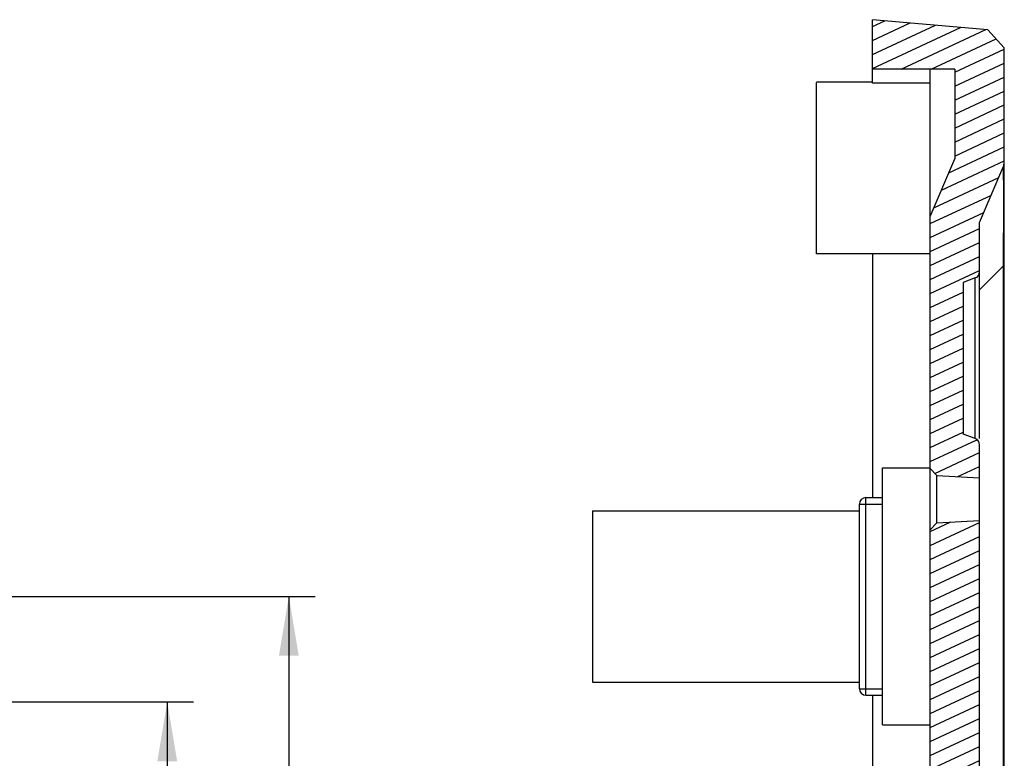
# Model space of a CAD drawing. Header units: millimetres. Extents: x 0 to 297, y 0 to 210.
# Tile 117 of 122: x 243 to 273, y 139 to 161. Entities that reach past the tile are written whole.
import ezdxf

# ---------------------------------------------------------------- set-up
doc = ezdxf.new("R2010")
doc.units = ezdxf.units.MM
doc.header["$LTSCALE"] = 16.335
doc.layers.get('0').update_dxf_attribs({"linetype": 'CONTINUOUS'})
doc.styles.get("Standard").update_dxf_attribs({"font": 'harmonyos_sans_sc_light.ttf'})
doc.dimstyles.new('DIMSTYLE_1', dxfattribs={"dimtxt": 2, "dimasz": 1.8, "dimexe": 0.8, "dimexo": 0, "dimgap": 0.5, "dimtad": 1, "dimzin": 0, "dimdsep": 46, "dimtxsty": 'STANDARD', "dimblk": '_FILLED', "dimblk1": '_FILLED', "dimblk2": '_FILLED', "dimcen": 0.09, "dimclrt": 7, "dimazin": 0, "dimtol": 1, "dimtp": 0.25, "dimtm": 0.25, "dimtfac": 1, "dimtofl": 0, "dimtmove": 0, "dimatfit": 3, "dimldrblk": '_FILLED', "dimfxl": 1, "dimtolj": 1, "dimtzin": 0, "dimarcsym": 0})
doc.dimstyles.new('DIMSTYLE_3', dxfattribs={"dimtxt": 2, "dimasz": 1.8, "dimexe": 0.8, "dimexo": 0, "dimgap": 0.5, "dimtad": 1, "dimzin": 0, "dimdsep": 46, "dimtxsty": 'STANDARD', "dimblk": '_FILLED', "dimblk1": '_FILLED', "dimblk2": '_FILLED', "dimcen": 0.09, "dimclrt": 7, "dimazin": 0, "dimtol": 1, "dimtp": 0.15, "dimtm": 0.15, "dimtfac": 1, "dimtofl": 0, "dimtmove": 0, "dimatfit": 3, "dimldrblk": '_FILLED', "dimfxl": 1, "dimtolj": 1, "dimtzin": 0, "dimarcsym": 0})

# ---------------------------------------------------------------- blocks, each defined once
blk = doc.blocks.new('_FILLED')
at = {"color": 0, "linetype": 'BYBLOCK'}
blk.add_solid([(0, 0), (-1, 0.167), (-1, -0.167)], dxfattribs=at)
blk = doc.blocks.new('*D6')
at = {"color": 7, "linetype": 'CONTINUOUS'}
for p, q in [((236.926, 143.964), (252.384, 143.964)), ((251.584, 143.964), (251.584, 131.464)), ((251.584, 118.964), (251.584, 131.464)), ((237.218, 118.964), (252.384, 118.964))]:
    blk.add_line(p, q, dxfattribs=at)
at = {"color": 7, "linetype": 'CONTINUOUS', "xscale": 1.8, "yscale": 1.8, "zscale": 1.8}
for p, rotation in [((251.584, 143.964), 90), ((251.584, 118.964), 270)]:
    blk.add_blockref('_FILLED', p, dxfattribs=dict(at, rotation=rotation))
blk = doc.blocks.new('*D9')
at = {"color": 7, "linetype": 'CONTINUOUS'}
for p, q in [((231.369, 140.764), (248.693, 140.764)), ((247.893, 140.764), (247.893, 131.464)), ((247.893, 122.164), (247.893, 131.464)), ((231.369, 122.164), (248.693, 122.164))]:
    blk.add_line(p, q, dxfattribs=at)
at = {"color": 7, "linetype": 'CONTINUOUS', "xscale": 1.8, "yscale": 1.8, "zscale": 1.8}
for p, rotation in [((247.893, 140.764), 90), ((247.893, 122.164), 270)]:
    blk.add_blockref('_FILLED', p, dxfattribs=dict(at, rotation=rotation))

msp = doc.modelspace()

# ---------------------------------------------------------------- hatches: boundary and pattern name
at = {"linetype": 'CONTINUOUS'}
h = msp.add_hatch(dxfattribs=at)
h.set_pattern_fill('default__5', scale=0.384932, angle=205, style=0, pattern_type=0)
h.set_pattern_definition([(205, (0, 0), (0.1626792, -0.3488667), [])])
edge = h.paths.add_edge_path()
edge.add_line((271.058, 122.164), (269.908, 122.164))
edge.add_line((269.608, 122.464), (269.908, 122.164))
edge.add_line((269.608, 122.464), (269.608, 122.864))
edge.add_line((271.058, 122.864), (269.608, 122.864))
edge.add_line((271.058, 122.864), (271.058, 131.464))
edge.add_line((271.058, 145.985), (271.058, 131.464))
edge.add_line((271.258, 146.196), (271.058, 145.985))
edge.add_line((271.258, 146.196), (272.558, 146.264))
edge.add_line((272.558, 146.264), (272.558, 131.464))
edge.add_line((272.538, 131.464), (272.558, 131.464))
edge.add_line((272.538, 131.464), (272.558, 131.464))
edge.add_line((272.538, 131.464), (272.558, 131.464))
edge.add_line((272.538, 131.464), (272.558, 131.464))
edge.add_line((272.538, 131.464), (272.558, 131.464))
edge.add_line((272.538, 131.464), (272.558, 131.464))
edge.add_line((272.538, 131.464), (272.558, 131.464))
edge.add_line((272.538, 131.464), (272.558, 131.464))
edge.add_line((272.538, 131.464), (272.558, 131.464))
edge.add_line((272.538, 131.464), (272.558, 131.464))
edge.add_line((272.558, 115.314), (272.558, 131.464))
edge.add_arc((272.358, 115.314), 0.2, 290, 360)
edge.add_line((272.058, 114.992), (272.427, 115.126))
edge.add_line((272.058, 109.436), (272.058, 114.992))
edge.add_line((272.058, 109.436), (272.427, 109.302))
edge.add_arc((272.358, 109.114), 0.2, 0, 70)
edge.add_line((272.558, 107.608), (272.558, 109.114))
edge.add_line((272.558, 107.608), (273.273, 105.822))
edge.add_arc((272.808, 105.637), 0.5, 0, 21.8014)
edge.add_line((273.308, 102.314), (273.308, 105.637))
edge.add_line((273.308, 102.314), (272.81, 101.77))
edge.add_line((272.81, 101.77), (269.308, 101.464))
edge.add_line((269.308, 101.464), (269.308, 102.964))
edge.add_line((271.808, 102.964), (269.308, 102.964))
edge.add_line((271.808, 102.964), (271.808, 105.579))
edge.add_line((271.058, 107.454), (271.808, 105.579))
edge.add_line((271.058, 107.454), (271.058, 115.064))
edge.add_line((271.058, 115.064), (269.608, 115.064))
edge.add_line((269.608, 115.064), (269.608, 115.464))
edge.add_line((269.608, 115.464), (269.908, 115.764))
edge.add_line((271.058, 115.764), (269.908, 115.764))
edge.add_line((271.058, 115.764), (271.058, 122.164))
edge = h.paths.add_edge_path()
edge.add_line((273.308, 160.614), (273.308, 157.162))
edge.add_arc((272.808, 157.162), 0.5, 336.8014, 360)
edge.add_line((272.558, 155.31), (273.268, 156.965))
edge.add_line((272.558, 155.31), (272.558, 153.814))
edge.add_arc((272.358, 153.814), 0.2, 290, 360)
edge.add_line((272.058, 153.492), (272.427, 153.626))
edge.add_line((272.058, 153.492), (272.058, 148.886))
edge.add_line((272.058, 148.886), (272.427, 148.752))
edge.add_arc((272.358, 148.564), 0.2, 0, 70)
edge.add_line((272.558, 148.564), (272.558, 147.564))
edge.add_line((271.258, 147.632), (272.558, 147.564))
edge.add_line((271.258, 147.632), (271.058, 147.842))
edge.add_line((271.058, 155.491), (271.058, 147.842))
edge.add_line((271.058, 155.491), (271.808, 157.241))
edge.add_line((271.808, 159.964), (271.808, 157.241))
edge.add_line((271.808, 159.964), (269.308, 159.964))
edge.add_line((269.308, 161.464), (269.308, 159.964))
edge.add_line((272.81, 161.157), (269.308, 161.464))
edge.add_line((273.308, 160.614), (272.81, 161.157))

# ---------------------------------------------------------------- linework, layer by layer
at = {"color": 7, "linetype": 'CONTINUOUS'}
for p, q in [((269.308, 159.54), (269.308, 161.464)), ((272.81, 161.157), (269.308, 161.464)), ((273.308, 160.614), (272.81, 161.157)), ((273.308, 102.314), (273.308, 160.614)), ((271.808, 159.964), (269.308, 159.964)), ((271.058, 122.864), (271.058, 159.964)), ((271.808, 159.964), (271.808, 157.241)), ((269.308, 159.564), (267.608, 159.564)), ((267.608, 154.364), (267.608, 159.563)), ((271.058, 159.54), (269.308, 159.54)), ((271.058, 155.491), (271.808, 157.241)), ((272.558, 155.31), (273.268, 156.965)), ((272.558, 148.751), (272.558, 155.31)), ((271.058, 154.364), (267.608, 154.364)), ((269.308, 154.364), (269.308, 146.964)), ((273.273, 153.985), (272.558, 153.271)), ((273.274, 154.225), (273.273, 153.985)), ((273.273, 153.985), (273.273, 108.814)), ((273.308, 153.985), (273.273, 153.985)), ((272.427, 153.626), (272.058, 153.492)), ((272.058, 153.492), (272.058, 148.886)), ((272.427, 148.752), (272.427, 153.626)), ((272.427, 148.752), (272.058, 148.886)), ((272.558, 107.608), (272.558, 148.564)), ((269.608, 140.064), (269.608, 147.864)), ((269.608, 147.864), (271.058, 147.864)), ((271.258, 147.632), (271.058, 147.842)), ((271.258, 146.196), (271.258, 147.632)), ((271.258, 147.632), (272.558, 147.564)), ((269.108, 140.964), (269.108, 146.964)), ((269.108, 146.964), (269.608, 146.964)), ((260.808, 146.564), (260.808, 141.364)), ((260.808, 146.564), (268.908, 146.564)), ((268.908, 141.164), (268.908, 146.764)), ((268.908, 146.764), (269.608, 146.764)), ((271.258, 146.196), (271.058, 145.985)), ((271.258, 146.196), (272.558, 146.264)), ((260.808, 141.364), (268.908, 141.364)), ((268.908, 141.164), (269.608, 141.164)), ((269.108, 140.964), (269.608, 140.964)), ((269.308, 140.964), (269.308, 121.964)), ((269.608, 140.064), (271.058, 140.064))]:
    msp.add_line(p, q, dxfattribs=at)
for centre, radius, start, end in [((272.808, 157.162), 0.5, 336.8014, 360), ((272.358, 153.814), 0.2, 290, 360), ((272.358, 148.564), 0.2, 0, 70), ((269.108, 146.764), 0.2, 90, 180), ((269.108, 141.164), 0.2, 180, 270)]:
    msp.add_arc(centre, radius, start, end, dxfattribs=at)
msp.add_open_spline([(273.268, 156.965), (273.268, 156.966), (273.269, 156.967), (273.27, 156.965), (273.27, 156.963), (273.271, 156.959), (273.272, 156.953), (273.273, 156.942), (273.274, 156.924), (273.275, 156.897), (273.275, 156.864), (273.276, 156.824), (273.277, 156.758), (273.278, 156.661), (273.28, 156.467), (273.28, 156.172), (273.281, 155.761), (273.28, 155.288), (273.278, 154.768), (273.276, 154.409), (273.274, 154.225)], degree=3, knots=[0, 0, 0, 0, 0.0005, 0.000872, 0.001786, 0.003311, 0.005453, 0.008211, 0.015562, 0.025336, 0.037496, 0.052, 0.068805, 0.10914, 0.158142, 0.280632, 0.43224, 0.607106, 0.798549, 1, 1, 1, 1], dxfattribs=at)

# ---------------------------------------------------------------- dimensions: what is measured, and where the dimension line sits
for base, p1, p2, angle, dimstyle, picture, middle in [((251.584, 143.964), (237.218, 118.964), (236.926, 143.964), 90, 'DIMSTYLE_3', '*D6', (251.584, 124.198)), ((247.893, 122.164), (231.369, 140.764), (231.369, 122.164), 270, 'DIMSTYLE_1', '*D9', (247.893, 124.198))]:
    dim = msp.add_linear_dim(base=base, p1=p1, p2=p2, angle=angle, text='*<>', dimstyle=dimstyle, dxfattribs=at)
    dim.commit()
    dim.dimension.update_dxf_attribs({"geometry": picture, "text_midpoint": middle, "dimtype": 160})

doc.saveas('drawing.dxf')
